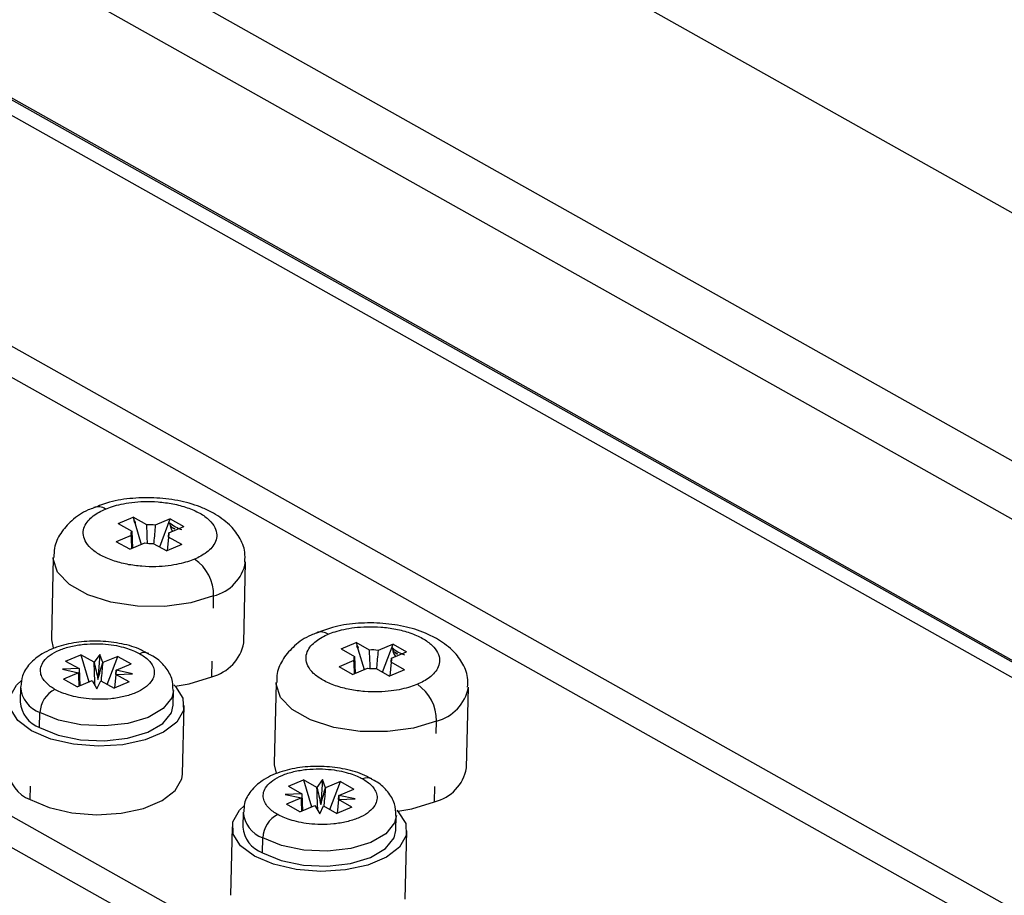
# Model space of a CAD drawing. Header units: millimetres. Extents: x -0.44 to 1.31, y -0.87 to 1.29.
# Tile 82 of 182: x 0.7663 to 0.8164, y -0.6736 to -0.629. Entities that reach past the tile are written whole.
import ezdxf

# ---------------------------------------------------------------- set-up
doc = ezdxf.new("R2010")
doc.units = ezdxf.units.MM

msp = doc.modelspace()

# ---------------------------------------------------------------- linework, layer by layer
at = {"color": 7, "linetype": 'Continuous', "lineweight": 25}
for p, q in [((0.8779627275, -0.673171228), (0.7049994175, -0.5759787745)), ((0.8763526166, -0.6848970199), (0.7092623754, -0.5910047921)), ((0.8732576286, -0.6861355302), (0.7061673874, -0.5922433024)), ((0.7043021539, -0.5983667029), (0.8745991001, -0.6940608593)), ((0.87476257, -0.6950417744), (0.7040652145, -0.5991226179)), ((0.7376222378, -0.6297345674), (0.8401838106, -0.6873665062)), ((0.7200146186, -0.6437761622), (0.8107740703, -0.694776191)), ((0.7192511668, -0.6449388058), (0.8100106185, -0.6959388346)), ((0.7712946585, -0.6546386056), (0.7720614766, -0.6543162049)), ((0.7727450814, -0.6547003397), (0.7720614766, -0.6543162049)), ((0.7720614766, -0.6543162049), (0.7721132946, -0.6544916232)), ((0.7712946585, -0.6546386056), (0.7719782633, -0.6550227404)), ((0.7721607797, -0.6545429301), (0.7721584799, -0.654644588)), ((0.7721584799, -0.654644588), (0.772468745, -0.6556949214)), ((0.7739451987, -0.6543989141), (0.7731825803, -0.6547195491)), ((0.7734037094, -0.6558237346), (0.7739451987, -0.6543989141)), ((0.7738699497, -0.6551057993), (0.774632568, -0.6547851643)), ((0.7739451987, -0.6543989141), (0.774632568, -0.6547851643)), ((0.7719543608, -0.6552359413), (0.7711917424, -0.6555565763)), ((0.7719782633, -0.6550227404), (0.7720127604, -0.6558866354)), ((0.7738460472, -0.6553190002), (0.7737826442, -0.6560247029)), ((0.774529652, -0.655703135), (0.7738460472, -0.6553190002)), ((0.7738514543, -0.655308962), (0.7738699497, -0.6551057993)), ((0.7718791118, -0.6559428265), (0.7711917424, -0.6555565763)), ((0.7718791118, -0.6559428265), (0.7726417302, -0.6556221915)), ((0.7730792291, -0.6556414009), (0.7737628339, -0.6560255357)), ((0.774529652, -0.655703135), (0.7737628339, -0.6560255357)), ((0.7679837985, -0.6563689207), (0.7678907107, -0.6604837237)), ((0.7776882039, -0.660705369), (0.7777812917, -0.6565905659)), ((0.7761384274, -0.6589417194), (0.7761525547, -0.6583172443)), ((0.78263959, -0.6610136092), (0.783406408, -0.6606912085)), ((0.7840900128, -0.6610753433), (0.783406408, -0.6606912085)), ((0.783406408, -0.6606912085), (0.783458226, -0.6608666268)), ((0.7852901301, -0.6607739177), (0.7845275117, -0.6610945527)), ((0.7847486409, -0.6621987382), (0.7852901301, -0.6607739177)), ((0.7852901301, -0.6607739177), (0.7859774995, -0.6611601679)), ((0.7686146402, -0.661636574), (0.7693814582, -0.6613141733)), ((0.770065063, -0.6616983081), (0.7693814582, -0.6613141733)), ((0.7693814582, -0.6613141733), (0.7697887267, -0.6626928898)), ((0.7703495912, -0.6612986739), (0.770065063, -0.6616983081)), ((0.7703495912, -0.6612986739), (0.770262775, -0.6625702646)), ((0.7705025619, -0.6617175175), (0.7703495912, -0.6612986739)), ((0.78263959, -0.6610136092), (0.7833231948, -0.661397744)), ((0.7835057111, -0.6609179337), (0.7835034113, -0.6610195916)), ((0.7835034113, -0.6610195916), (0.7838136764, -0.662069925)), ((0.7852148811, -0.6614808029), (0.7859774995, -0.6611601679)), ((0.7686146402, -0.661636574), (0.769298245, -0.6620207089)), ((0.7712651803, -0.6613968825), (0.7705025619, -0.6617175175)), ((0.7707236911, -0.6628217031), (0.7712651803, -0.6613968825)), ((0.7711899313, -0.6621037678), (0.7719525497, -0.6617831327)), ((0.7712651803, -0.6613968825), (0.7719525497, -0.6617831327)), ((0.776059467, -0.6624320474), (0.7760772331, -0.6616467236)), ((0.7832992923, -0.6616109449), (0.7825366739, -0.6619315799)), ((0.7833231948, -0.661397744), (0.7833576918, -0.662261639)), ((0.7851909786, -0.6616940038), (0.7851275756, -0.6623997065)), ((0.7858745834, -0.6620781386), (0.7851909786, -0.6616940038)), ((0.7851963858, -0.6616839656), (0.7852148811, -0.6614808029)), ((0.769298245, -0.6620207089), (0.7684501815, -0.6620544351)), ((0.7684501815, -0.6620544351), (0.7692743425, -0.6622339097)), ((0.7692743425, -0.6622339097), (0.7685117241, -0.6625545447)), ((0.769298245, -0.6620207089), (0.769332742, -0.6628846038)), ((0.7711660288, -0.6623169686), (0.7711026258, -0.6630226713)), ((0.7711660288, -0.6623169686), (0.7720140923, -0.6622832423)), ((0.7718496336, -0.6627011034), (0.7711660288, -0.6623169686)), ((0.7711705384, -0.6623167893), (0.7711899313, -0.6621037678)), ((0.7711899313, -0.6621037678), (0.7711759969, -0.6623165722)), ((0.7720140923, -0.6622832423), (0.7711899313, -0.6621037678)), ((0.7832240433, -0.6623178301), (0.7825366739, -0.6619315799)), ((0.7832240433, -0.6623178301), (0.7839866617, -0.6619971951)), ((0.7844241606, -0.6620164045), (0.7851077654, -0.6624005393)), ((0.7858745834, -0.6620781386), (0.7851077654, -0.6624005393)), ((0.7691990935, -0.6629407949), (0.7685117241, -0.6625545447)), ((0.7691990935, -0.6629407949), (0.7699617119, -0.6626201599)), ((0.7699617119, -0.6626201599), (0.7702084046, -0.6630424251)), ((0.7702084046, -0.6630424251), (0.7703992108, -0.6626393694)), ((0.7703992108, -0.6626393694), (0.7710828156, -0.6630235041)), ((0.7718496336, -0.6627011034), (0.7710828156, -0.6630235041)), ((0.7793287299, -0.6627439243), (0.7792356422, -0.6668587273)), ((0.7663133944, -0.6629532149), (0.7662962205, -0.6637123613)), ((0.7740942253, -0.6638887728), (0.7741113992, -0.6631296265)), ((0.7890331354, -0.6670803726), (0.7891262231, -0.6629655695)), ((0.767291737, -0.6650213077), (0.7673089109, -0.6642621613)), ((0.7745651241, -0.66739154), (0.7746440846, -0.6639012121)), ((0.7874833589, -0.665316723), (0.7874974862, -0.6646922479)), ((0.7799595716, -0.6680115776), (0.7807263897, -0.6676891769)), ((0.7814099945, -0.6680733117), (0.7807263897, -0.6676891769)), ((0.7807263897, -0.6676891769), (0.7811336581, -0.6690678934)), ((0.7816945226, -0.6676736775), (0.7814099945, -0.6680733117)), ((0.7816945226, -0.6676736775), (0.7816077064, -0.6689452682)), ((0.7818474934, -0.6680925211), (0.7816945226, -0.6676736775)), ((0.7826101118, -0.6677718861), (0.7818474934, -0.6680925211)), ((0.7820686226, -0.6691967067), (0.7826101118, -0.6677718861)), ((0.7826101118, -0.6677718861), (0.7832974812, -0.6681581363)), ((0.7668033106, -0.6686837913), (0.7668185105, -0.6680119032)), ((0.7806431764, -0.6683957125), (0.7797951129, -0.6684294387)), ((0.7799595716, -0.6680115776), (0.7806431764, -0.6683957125)), ((0.7806431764, -0.6683957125), (0.7806776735, -0.6692596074)), ((0.7825348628, -0.6684787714), (0.7832974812, -0.6681581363)), ((0.7874043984, -0.668807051), (0.7874221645, -0.6680217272)), ((0.7797951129, -0.6684294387), (0.7806192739, -0.6686089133)), ((0.7806192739, -0.6686089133), (0.7798566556, -0.6689295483)), ((0.7825109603, -0.6686919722), (0.7824475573, -0.6693976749)), ((0.7825109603, -0.6686919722), (0.7833590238, -0.6686582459)), ((0.7831945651, -0.669076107), (0.7825109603, -0.6686919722)), ((0.7825154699, -0.6686917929), (0.7825348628, -0.6684787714)), ((0.7825348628, -0.6684787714), (0.7825209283, -0.6686915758)), ((0.7833590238, -0.6686582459), (0.7825348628, -0.6684787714)), ((0.7776583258, -0.6693282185), (0.7776411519, -0.6700873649)), ((0.7805440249, -0.6693157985), (0.7798566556, -0.6689295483)), ((0.7805440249, -0.6693157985), (0.7813066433, -0.6689951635)), ((0.7813066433, -0.6689951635), (0.7815533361, -0.6694174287)), ((0.7815533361, -0.6694174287), (0.7817441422, -0.669014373)), ((0.7817441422, -0.669014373), (0.782427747, -0.6693985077)), ((0.7831945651, -0.669076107), (0.782427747, -0.6693985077)), ((0.7854391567, -0.6702637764), (0.7854563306, -0.6695046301)), ((0.7770912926, -0.6700749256), (0.7770123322, -0.6735652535)), ((0.7859100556, -0.6737665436), (0.7859890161, -0.6702762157)), ((0.7786366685, -0.6713963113), (0.7786538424, -0.6706371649))]:
    msp.add_line(p, q, dxfattribs=at)
at = {"color": 250, "linetype": 'Continuous', "lineweight": 25}
for p, q in [((0.7044469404, -0.5985412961), (0.8749227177, -0.6943359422)), ((0.8163956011, -0.6755909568), (0.7400611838, -0.6326967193))]:
    msp.add_line(p, q, dxfattribs=at)
at = {"color": 250, "linetype": 'Continuous', "lineweight": 25, "flags": 128}
for points in [[(0.7761525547, -0.6583172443), (0.7749923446, -0.6586749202), (0.7736612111, -0.658854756), (0.7722669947, -0.6588421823), (0.7709226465, -0.6586382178), (0.7697370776, -0.6582593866), (0.7688063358, -0.6577363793), (0.7682058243, -0.6571115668), (0.7679841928, -0.6564355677), (0.7679839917, -0.6563614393)], [(0.7874974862, -0.6646922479), (0.7863372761, -0.6650499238), (0.7850061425, -0.6652297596), (0.7836119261, -0.6652171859), (0.7822675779, -0.6650132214), (0.7810820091, -0.6646343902), (0.7801512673, -0.6641113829), (0.7795507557, -0.6634865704), (0.7793291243, -0.6628105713), (0.7793289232, -0.6627364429)], [(0.7741114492, -0.6631272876), (0.7740246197, -0.6635070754), (0.7735849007, -0.664055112), (0.7728150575, -0.6645039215), (0.7717904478, -0.6648095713), (0.7706113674, -0.6649421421), (0.769393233, -0.664888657), (0.768255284, -0.6646543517), (0.7673089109, -0.6642621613)], [(0.7854563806, -0.6695022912), (0.7853695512, -0.669882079), (0.7849298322, -0.6704301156), (0.784159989, -0.6708789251), (0.7831353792, -0.6711845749), (0.7819562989, -0.6713171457), (0.7807381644, -0.6712636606), (0.7796002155, -0.6710293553), (0.7786538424, -0.6706371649)]]:
    msp.add_lwpolyline(points, dxfattribs=at)
at = {"color": 7, "linetype": 'Continuous', "lineweight": 25, "flags": 128}
for points in [[(0.7678907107, -0.6604837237), (0.7678911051, -0.6605503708), (0.7679803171, -0.660967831)], [(0.7741297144, -0.6628541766), (0.7742106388, -0.6629342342), (0.7745877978, -0.6635309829), (0.7746090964, -0.6641495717), (0.7742728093, -0.6647398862), (0.7736061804, -0.6652541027), (0.772663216, -0.6656505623), (0.7715203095, -0.6658971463), (0.7702700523, -0.665973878), (0.7690137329, -0.6658745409), (0.7678531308, -0.6656071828), (0.7668822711, -0.6651934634), (0.766179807, -0.6646668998), (0.765802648, -0.6640701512), (0.7657813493, -0.6634515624), (0.7661176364, -0.6628612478), (0.7663823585, -0.6626153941)], [(0.7741880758, -0.6629110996), (0.7748992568, -0.6627897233), (0.776059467, -0.6624320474)], [(0.767291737, -0.6650213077), (0.7682381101, -0.665413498), (0.7693760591, -0.6656478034), (0.7705941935, -0.6657012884), (0.7717732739, -0.6655687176), (0.7727978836, -0.6652630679), (0.7735677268, -0.6648142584), (0.7740074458, -0.6642662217), (0.7740942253, -0.6638887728)], [(0.7792356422, -0.6668587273), (0.7792360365, -0.6669253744), (0.779329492, -0.6673534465)], [(0.7668033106, -0.6686837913), (0.7677741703, -0.6690975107), (0.7689347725, -0.6693648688), (0.7701910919, -0.6694642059), (0.771441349, -0.6693874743), (0.7725842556, -0.6691408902), (0.77352722, -0.6687444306), (0.7741938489, -0.6682302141), (0.774530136, -0.6676398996), (0.7745651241, -0.66739154)], [(0.7855330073, -0.6692861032), (0.7862441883, -0.6691647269), (0.7874043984, -0.668807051)], [(0.7854746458, -0.6692291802), (0.7855555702, -0.6693092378), (0.7859327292, -0.6699059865), (0.7859540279, -0.6705245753), (0.7856177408, -0.6711148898), (0.7849511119, -0.6716291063), (0.7840081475, -0.6720255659), (0.782865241, -0.6722721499), (0.7816149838, -0.6723488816), (0.7803586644, -0.6722495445), (0.7791980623, -0.6719821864), (0.7782272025, -0.671568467), (0.7775247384, -0.6710419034), (0.7771475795, -0.6704451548), (0.7771262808, -0.669826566), (0.7774625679, -0.6692362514), (0.7777166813, -0.6689988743)], [(0.7786366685, -0.6713963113), (0.7795830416, -0.6717885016), (0.7807209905, -0.672022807), (0.781939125, -0.672076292), (0.7831182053, -0.6719437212), (0.7841428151, -0.6716380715), (0.7849126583, -0.671189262), (0.7853523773, -0.6706412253), (0.7854391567, -0.6702637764)]]:
    msp.add_lwpolyline(points, dxfattribs=at)
at = {"color": 7, "linetype": 'Continuous', "lineweight": 25}
for centre, radius, start, end in [((0.7702640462, -0.6544626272), 0.0006818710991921, 56.2201388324, 108.9066302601), ((0.7728781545, -0.6566612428), 0.0019654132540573, 81.0894978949, 93.8823225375), ((0.7733866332, -0.6561842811), 0.0014984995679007, 58.2228265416, 63.1117087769), ((0.7745026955, -0.654198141), 0.0007837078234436, 235.9895627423, 245.3449725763), ((0.7721847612, -0.6551538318), 0.0002445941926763, 147.5913412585, 199.6149280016), ((0.7736395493, -0.6551879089), 0.0002445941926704, 327.5913412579, 19.6149280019), ((0.7729461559, -0.6536804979), 0.0019654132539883, 261.0894978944, 273.8823225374), ((0.7739287, -0.6582838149), 0.0022241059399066, 359.1387822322, 55.7280650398), ((0.7816089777, -0.6608376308), 0.0006818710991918, 56.2201388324, 108.9066302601), ((0.7755204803, -0.6602921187), 0.0022067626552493, 284.1371103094, 349.2067610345), ((0.784223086, -0.6630362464), 0.0019654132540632, 81.0894978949, 93.8823225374), ((0.7847315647, -0.6625592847), 0.0014984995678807, 58.2228265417, 63.111708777), ((0.785847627, -0.6605731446), 0.0007837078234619, 235.9895627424, 245.3449725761), ((0.7835296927, -0.6615288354), 0.0002445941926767, 147.5913412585, 199.6149280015), ((0.7849844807, -0.6615629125), 0.0002445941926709, 327.591341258, 19.6149280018), ((0.7842910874, -0.6600555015), 0.0019654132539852, 261.0894978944, 273.8823225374), ((0.7852736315, -0.6646588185), 0.0022241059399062, 359.1387822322, 55.7280650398), ((0.7686983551, -0.6643186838), 0.0013905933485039, 116.7184716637, 177.6704996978), ((0.7678135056, -0.6635914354), 0.0015220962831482, 184.556774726, 249.9526857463), ((0.7674378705, -0.6670224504), 0.0017784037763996, 185.4141399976, 249.0953204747), ((0.7868654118, -0.6666671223), 0.0022067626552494, 284.1371103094, 349.2067610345), ((0.7800432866, -0.6706936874), 0.0013905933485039, 116.7184716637, 177.6704996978), ((0.779158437, -0.669966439), 0.0015220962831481, 184.556774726, 249.9526857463)]:
    msp.add_arc(centre, radius, start, end, dxfattribs=at)
at = {"color": 250, "linetype": 'Continuous', "lineweight": 25}
for centre, radius, start, end in [((0.7756135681, -0.6561773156), 0.0022067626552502, 284.1371103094, 349.2067610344), ((0.7726260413, -0.6617324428), 0.0005266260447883, 64.7841536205, 116.4906025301), ((0.7678275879, -0.6628357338), 0.0015178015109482, 184.0889370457, 250.0177421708), ((0.7869584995, -0.6625523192), 0.0022067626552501, 284.1371103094, 349.2067610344), ((0.7839709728, -0.6681074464), 0.0005266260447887, 64.7841536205, 116.4906025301), ((0.7791749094, -0.6692080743), 0.0015211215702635, 184.4510813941, 249.967418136)]:
    msp.add_arc(centre, radius, start, end, dxfattribs=at)
at = {"color": 7, "linetype": 'Continuous', "lineweight": 25}
for centre, major_axis, ratio, start_param, end_param in [((0.7724139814, -0.6534565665), (-0.0005061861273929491, 0.001825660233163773), 0.3615500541, 2.082002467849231, 2.1751723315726), ((0.7747827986, -0.6532923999), (0.0006354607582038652, 0.00177791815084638), 0.341976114, 2.506054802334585, 3.001052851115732), ((0.7837589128, -0.6598315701), (-0.0005061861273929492, 0.001825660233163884), 0.3615500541, 2.082002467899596, 2.175172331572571), ((0.7861277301, -0.6596674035), (0.0006354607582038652, 0.00177791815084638), 0.341976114, 2.506054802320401, 3.00105285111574)]:
    msp.add_ellipse(centre, major_axis=major_axis, ratio=ratio, start_param=start_param, end_param=end_param, dxfattribs=at)
for points, knots in [([(0.7761486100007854, -0.6541078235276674), (0.7759683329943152, -0.6540154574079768), (0.7754605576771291, -0.653755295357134), (0.774495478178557, -0.6534703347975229), (0.7732708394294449, -0.6533025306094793), (0.7720280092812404, -0.6533246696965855), (0.7709178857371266, -0.653489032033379), (0.770313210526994, -0.6537337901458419), (0.7700516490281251, -0.6538396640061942)], [0, 0, 0, 0, 0.1047330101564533, 0.2949951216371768, 0.4823687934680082, 0.6684117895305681, 0.8565664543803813, 1, 1, 1, 1]), ([(0.7700516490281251, -0.6538396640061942), (0.7699550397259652, -0.653872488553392), (0.7695197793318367, -0.6540203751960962), (0.7689324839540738, -0.6544401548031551), (0.7683432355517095, -0.6550955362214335), (0.7680204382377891, -0.6557649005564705), (0.768019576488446, -0.6561975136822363), (0.7680192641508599, -0.6563543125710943)], [0, 0, 0, 0, 0.0824662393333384, 0.3715407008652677, 0.6258765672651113, 0.8644004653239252, 1, 1, 1, 1]), ([(0.7706431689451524, -0.6538958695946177), (0.7708541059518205, -0.6538071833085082), (0.7711157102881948, -0.6537197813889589), (0.771769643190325, -0.6535779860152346), (0.7721641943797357, -0.6535238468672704), (0.7728414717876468, -0.6535065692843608), (0.7730808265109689, -0.6535116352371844), (0.7735738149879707, -0.6535497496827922), (0.773827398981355, -0.6535828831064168), (0.7743282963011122, -0.6536807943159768), (0.7745754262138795, -0.653745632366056), (0.7750385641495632, -0.6539054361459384), (0.7752543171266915, -0.6540003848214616), (0.7756324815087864, -0.6542128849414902), (0.7757947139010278, -0.6543303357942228), (0.7760533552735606, -0.6545761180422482), (0.7761497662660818, -0.6547043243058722), (0.7762769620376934, -0.6549593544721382), (0.7763078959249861, -0.6550860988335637), (0.7763144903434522, -0.6553287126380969), (0.7762903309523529, -0.6554445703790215), (0.7761576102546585, -0.6557678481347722), (0.7759905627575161, -0.6559498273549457), (0.7756076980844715, -0.6562439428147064), (0.7753920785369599, -0.6563571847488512), (0.7751811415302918, -0.6564458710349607)], [0, 0, 0, 0, 0.1250000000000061, 0.1250000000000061, 0.2500000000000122, 0.2500000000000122, 0.3125000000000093, 0.3125000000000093, 0.3750000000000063, 0.3750000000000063, 0.4375000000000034, 0.4375000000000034, 0.5000000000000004, 0.5000000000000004, 0.5624999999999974, 0.5624999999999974, 0.6249999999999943, 0.6249999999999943, 0.6874999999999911, 0.6874999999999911, 0.749999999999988, 0.749999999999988, 0.874999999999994, 0.874999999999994, 1, 1, 1, 1]), ([(0.7751811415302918, -0.6564458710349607), (0.7749702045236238, -0.6565345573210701), (0.7747086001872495, -0.6566219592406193), (0.7740546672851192, -0.6567637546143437), (0.7736601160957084, -0.6568178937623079), (0.7729828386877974, -0.6568351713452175), (0.7727434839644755, -0.656830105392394), (0.7722504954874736, -0.6567919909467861), (0.7719969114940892, -0.6567588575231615), (0.7714960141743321, -0.6566609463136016), (0.7712488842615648, -0.6565961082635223), (0.7707857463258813, -0.65643630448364), (0.7705699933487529, -0.6563413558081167), (0.7701918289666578, -0.6561288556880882), (0.7700295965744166, -0.6560114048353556), (0.7697709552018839, -0.6557656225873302), (0.7696745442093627, -0.6556374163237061), (0.7695473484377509, -0.65538238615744), (0.7695164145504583, -0.6552556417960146), (0.7695098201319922, -0.6550130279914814), (0.7695339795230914, -0.6548971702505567), (0.7696667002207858, -0.654573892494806), (0.7698337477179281, -0.6543919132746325), (0.7702166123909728, -0.6540977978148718), (0.7704322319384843, -0.6539845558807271), (0.7706431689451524, -0.6538958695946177)], [0, 0, 0, 0, 0.125000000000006, 0.125000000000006, 0.250000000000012, 0.250000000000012, 0.3125000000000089, 0.3125000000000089, 0.3750000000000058, 0.3750000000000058, 0.4375000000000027, 0.4375000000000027, 0.4999999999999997, 0.4999999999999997, 0.5624999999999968, 0.5624999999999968, 0.6249999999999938, 0.6249999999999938, 0.6874999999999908, 0.6874999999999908, 0.7499999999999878, 0.7499999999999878, 0.8749999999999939, 0.8749999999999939, 1, 1, 1, 1]), ([(0.7777376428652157, -0.6565963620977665), (0.7777482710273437, -0.6564268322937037), (0.7777762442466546, -0.6559806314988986), (0.7774751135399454, -0.6553092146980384), (0.7769481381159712, -0.6546243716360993), (0.7764322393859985, -0.6542910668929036), (0.7761486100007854, -0.6541078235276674)], [0, 0, 0, 0, 0.1607882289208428, 0.4231930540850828, 0.6828846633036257, 1, 1, 1, 1]), ([(0.7721606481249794, -0.6545428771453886), (0.7721482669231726, -0.6545377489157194), (0.77212297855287, -0.6545272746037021), (0.7720984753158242, -0.6545154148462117), (0.7720859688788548, -0.6545093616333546)], [0, 0, 0, 0, 0.4896006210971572, 1, 1, 1, 1]), ([(0.7727824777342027, -0.6556302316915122), (0.772779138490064, -0.6555505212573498), (0.7727661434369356, -0.6552403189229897), (0.7727540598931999, -0.6549305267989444), (0.7727450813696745, -0.654700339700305)], [0, 0, 0, 0, 0.2569627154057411, 1, 1, 1, 1]), ([(0.7731825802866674, -0.654719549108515), (0.7731562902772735, -0.6550108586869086), (0.7731283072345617, -0.6553209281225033), (0.7730992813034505, -0.6556313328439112), (0.7730975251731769, -0.6556501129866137)], [0, 0, 0, 0, 0.9394978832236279, 1, 1, 1, 1]), ([(0.7740643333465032, -0.6548477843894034), (0.7740506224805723, -0.6548363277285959), (0.7740227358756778, -0.6548130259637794), (0.7739873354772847, -0.6547715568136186), (0.7739566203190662, -0.6547248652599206), (0.773934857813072, -0.6546787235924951), (0.7739195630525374, -0.6546347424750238), (0.7739135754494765, -0.6546079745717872), (0.7739104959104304, -0.6545942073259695)], [0, 0, 0, 0, 0.1731391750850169, 0.3521487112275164, 0.5374313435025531, 0.7293502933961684, 0.8607996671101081, 1, 1, 1, 1]), ([(0.7719874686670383, -0.6558972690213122), (0.7719872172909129, -0.6558924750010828), (0.771975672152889, -0.6556722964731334), (0.7719648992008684, -0.6554517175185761), (0.7719543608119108, -0.6552359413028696)], [0, 0, 0, 0, 0.0217733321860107, 1, 1, 1, 1]), ([(0.787493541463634, -0.6604828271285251), (0.7873132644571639, -0.6603904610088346), (0.7868054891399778, -0.6601302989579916), (0.785840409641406, -0.6598453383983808), (0.7846157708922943, -0.6596775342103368), (0.7833729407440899, -0.6596996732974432), (0.782262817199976, -0.6598640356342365), (0.781658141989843, -0.6601087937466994), (0.7813965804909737, -0.6602146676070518)], [0, 0, 0, 0, 0.104733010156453, 0.2949951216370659, 0.4823687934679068, 0.6684117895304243, 0.8565664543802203, 0.9999999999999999, 0.9999999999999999, 0.9999999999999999, 0.9999999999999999]), ([(0.7819881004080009, -0.6602708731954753), (0.7821990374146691, -0.6601821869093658), (0.7824606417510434, -0.6600947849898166), (0.7831145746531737, -0.6599529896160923), (0.7835091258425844, -0.659898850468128), (0.7841864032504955, -0.6598815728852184), (0.7844257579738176, -0.6598866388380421), (0.7849187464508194, -0.65992475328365), (0.7851723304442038, -0.6599578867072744), (0.7856732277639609, -0.6600557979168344), (0.7859203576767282, -0.6601206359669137), (0.7863834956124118, -0.6602804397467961), (0.7865992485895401, -0.6603753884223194), (0.786977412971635, -0.660587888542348), (0.7871396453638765, -0.6607053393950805), (0.7873982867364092, -0.6609511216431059), (0.7874946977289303, -0.66107932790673), (0.7876218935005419, -0.6613343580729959), (0.7876528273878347, -0.6614611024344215), (0.7876594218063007, -0.6617037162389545), (0.7876352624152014, -0.6618195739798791), (0.7875025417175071, -0.6621428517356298), (0.7873354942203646, -0.6623248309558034), (0.7869526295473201, -0.6626189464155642), (0.7867370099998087, -0.6627321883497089), (0.7865260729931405, -0.6628208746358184)], [0, 0, 0, 0, 0.125000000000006, 0.125000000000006, 0.250000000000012, 0.250000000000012, 0.3125000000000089, 0.3125000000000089, 0.3750000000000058, 0.3750000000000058, 0.4375000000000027, 0.4375000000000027, 0.4999999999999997, 0.4999999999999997, 0.5624999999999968, 0.5624999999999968, 0.6249999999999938, 0.6249999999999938, 0.6874999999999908, 0.6874999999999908, 0.7499999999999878, 0.7499999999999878, 0.8749999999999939, 0.8749999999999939, 1, 1, 1, 1]), ([(0.7813965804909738, -0.6602146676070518), (0.7812999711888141, -0.6602474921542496), (0.7808647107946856, -0.6603953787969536), (0.7802774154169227, -0.6608151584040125), (0.7796881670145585, -0.6614705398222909), (0.7793653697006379, -0.6621399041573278), (0.7793645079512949, -0.6625725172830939), (0.7793641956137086, -0.6627293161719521)], [0, 0, 0, 0, 0.0824662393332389, 0.3715407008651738, 0.6258765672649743, 0.8644004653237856, 1, 1, 1, 1]), ([(0.7865260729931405, -0.6628208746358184), (0.7863151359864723, -0.6629095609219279), (0.7860535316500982, -0.662996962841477), (0.7853995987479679, -0.6631387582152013), (0.7850050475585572, -0.6631928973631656), (0.7843277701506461, -0.6632101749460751), (0.784088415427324, -0.6632051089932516), (0.7835954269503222, -0.6631669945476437), (0.7833418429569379, -0.6631338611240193), (0.7828409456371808, -0.6630359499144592), (0.7825938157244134, -0.66297111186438), (0.78213067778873, -0.6628113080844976), (0.7819149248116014, -0.6627163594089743), (0.7815367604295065, -0.6625038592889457), (0.7813745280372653, -0.6623864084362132), (0.7811158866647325, -0.6621406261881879), (0.7810194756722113, -0.6620124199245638), (0.7808922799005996, -0.6617573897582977), (0.7808613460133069, -0.6616306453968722), (0.7808547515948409, -0.661388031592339), (0.7808789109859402, -0.6612721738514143), (0.7810116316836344, -0.6609488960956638), (0.7811786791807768, -0.6607669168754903), (0.7815615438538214, -0.6604728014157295), (0.7817771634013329, -0.6603595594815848), (0.7819881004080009, -0.6602708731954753)], [0, 0, 0, 0, 0.1250000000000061, 0.1250000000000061, 0.2500000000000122, 0.2500000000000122, 0.3125000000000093, 0.3125000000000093, 0.3750000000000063, 0.3750000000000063, 0.4375000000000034, 0.4375000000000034, 0.5000000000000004, 0.5000000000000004, 0.5624999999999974, 0.5624999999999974, 0.6249999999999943, 0.6249999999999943, 0.6874999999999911, 0.6874999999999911, 0.749999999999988, 0.749999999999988, 0.874999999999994, 0.874999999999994, 1, 1, 1, 1]), ([(0.7680731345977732, -0.6630765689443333), (0.7679118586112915, -0.6629859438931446), (0.7677513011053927, -0.6628742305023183), (0.7674839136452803, -0.6625972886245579), (0.7673774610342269, -0.6624311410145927), (0.7673100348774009, -0.6620539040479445), (0.7673525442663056, -0.6618423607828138), (0.7675864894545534, -0.6615334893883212), (0.7676923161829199, -0.6614323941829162), (0.7679575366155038, -0.6612440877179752), (0.7681169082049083, -0.6611569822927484), (0.7684767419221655, -0.6610056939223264), (0.7686770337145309, -0.6609415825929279), (0.7690986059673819, -0.6608411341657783), (0.7693196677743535, -0.6608047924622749), (0.7699821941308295, -0.6607367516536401), (0.770418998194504, -0.6607467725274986), (0.7711773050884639, -0.6608335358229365), (0.7715002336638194, -0.6609086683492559), (0.7720255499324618, -0.6610771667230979), (0.772229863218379, -0.6611704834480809), (0.7723911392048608, -0.6612611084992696)], [0, 0, 0, 0, 0.1250000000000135, 0.1250000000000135, 0.250000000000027, 0.250000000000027, 0.3750000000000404, 0.3750000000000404, 0.4375000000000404, 0.4375000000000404, 0.5000000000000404, 0.5000000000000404, 0.5625000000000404, 0.5625000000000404, 0.6250000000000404, 0.6250000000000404, 0.7500000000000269, 0.7500000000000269, 0.8750000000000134, 0.8750000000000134, 1, 1, 1, 1]), ([(0.7728398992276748, -0.661278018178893), (0.7726794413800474, -0.6611863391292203), (0.7722442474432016, -0.6609376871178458), (0.7713510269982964, -0.6607118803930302), (0.7702510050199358, -0.6605955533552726), (0.7691423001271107, -0.6606643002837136), (0.7683628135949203, -0.6608442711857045), (0.7679739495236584, -0.6609985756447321), (0.7678895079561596, -0.6610320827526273)], [0, 0, 0, 0, 0.1206632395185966, 0.32726296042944, 0.5317400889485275, 0.7356091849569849, 0.942587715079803, 1, 1, 1, 1]), ([(0.7835055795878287, -0.6609178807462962), (0.783493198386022, -0.660912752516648), (0.7834679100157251, -0.660902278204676), (0.7834434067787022, -0.6608904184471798), (0.7834309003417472, -0.660884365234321)], [0, 0, 0, 0, 0.4896006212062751, 1, 1, 1, 1]), ([(0.7890825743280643, -0.6629713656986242), (0.7890932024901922, -0.6628018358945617), (0.7891211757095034, -0.6623556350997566), (0.7888200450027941, -0.6616842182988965), (0.78829306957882, -0.6609993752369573), (0.7877771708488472, -0.6606660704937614), (0.787493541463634, -0.6604828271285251)], [0, 0, 0, 0, 0.1607882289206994, 0.4231930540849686, 0.68288466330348, 1, 1, 1, 1]), ([(0.7678895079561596, -0.6610320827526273), (0.7677299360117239, -0.6611065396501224), (0.7673073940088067, -0.6613036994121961), (0.7667854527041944, -0.6617347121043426), (0.7663865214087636, -0.6623243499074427), (0.7663521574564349, -0.6627515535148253), (0.7663372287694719, -0.6629371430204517)], [0, 0, 0, 0, 0.1914039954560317, 0.5068323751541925, 0.7857538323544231, 1, 1, 1, 1]), ([(0.7723911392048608, -0.6612611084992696), (0.7725524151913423, -0.6613517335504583), (0.7727129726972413, -0.6614634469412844), (0.7729803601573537, -0.661740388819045), (0.773086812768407, -0.6619065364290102), (0.773154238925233, -0.6622837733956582), (0.7731117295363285, -0.662495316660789), (0.7728777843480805, -0.6628041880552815), (0.7727719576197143, -0.6629052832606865), (0.7725067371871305, -0.6630935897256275), (0.7723473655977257, -0.6631806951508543), (0.7719875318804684, -0.6633319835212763), (0.7717872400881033, -0.6633960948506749), (0.7713656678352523, -0.6634965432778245), (0.7711446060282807, -0.6635328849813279), (0.7704820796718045, -0.6636009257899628), (0.77004527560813, -0.6635909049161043), (0.7692869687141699, -0.6635041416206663), (0.7689640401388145, -0.6634290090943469), (0.7684387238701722, -0.6632605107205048), (0.7682344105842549, -0.6631671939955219), (0.7680731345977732, -0.6630765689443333)], [0, 0, 0, 0, 0.1249999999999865, 0.1249999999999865, 0.249999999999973, 0.249999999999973, 0.3749999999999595, 0.3749999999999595, 0.4374999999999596, 0.4374999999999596, 0.4999999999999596, 0.4999999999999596, 0.5624999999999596, 0.5624999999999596, 0.6249999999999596, 0.6249999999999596, 0.749999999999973, 0.749999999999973, 0.8749999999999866, 0.8749999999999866, 1, 1, 1, 1]), ([(0.7740859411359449, -0.6631280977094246), (0.774078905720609, -0.6629223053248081), (0.774063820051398, -0.6624810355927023), (0.7736866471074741, -0.6618986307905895), (0.7732783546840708, -0.6614909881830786), (0.7729402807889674, -0.661326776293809), (0.7728398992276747, -0.6612780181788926)], [0, 0, 0, 0, 0.2596341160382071, 0.5567197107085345, 0.8683803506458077, 1, 1, 1, 1]), ([(0.7841274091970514, -0.6620052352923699), (0.7841240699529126, -0.6619255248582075), (0.7841110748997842, -0.6616153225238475), (0.7840989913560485, -0.661305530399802), (0.7840900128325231, -0.6610753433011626)], [0, 0, 0, 0, 0.2569627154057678, 1, 1, 1, 1]), ([(0.7845275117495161, -0.6610945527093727), (0.7845012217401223, -0.6613858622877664), (0.7844732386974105, -0.6616959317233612), (0.784444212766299, -0.6620063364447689), (0.7844424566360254, -0.6620251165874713)], [0, 0, 0, 0, 0.9394978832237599, 1, 1, 1, 1]), ([(0.7854092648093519, -0.6612227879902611), (0.7853955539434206, -0.6612113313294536), (0.7853676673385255, -0.6611880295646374), (0.7853322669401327, -0.6611465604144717), (0.7853015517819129, -0.6610998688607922), (0.78527978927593, -0.6610537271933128), (0.7852644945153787, -0.6610097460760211), (0.785258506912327, -0.6609829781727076), (0.7852554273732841, -0.6609692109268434)], [0, 0, 0, 0, 0.1731391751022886, 0.3521487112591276, 0.537431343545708, 0.729350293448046, 0.8607996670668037, 1, 1, 1, 1]), ([(0.7701129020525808, -0.6628789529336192), (0.770106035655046, -0.6627156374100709), (0.7700894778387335, -0.662321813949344), (0.770074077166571, -0.6619285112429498), (0.7700650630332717, -0.6616983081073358)], [0, 0, 0, 0, 0.4146922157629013, 1, 1, 1, 1]), ([(0.7705025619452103, -0.6617175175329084), (0.7704762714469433, -0.6620088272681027), (0.7704482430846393, -0.6623193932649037), (0.7704191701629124, -0.6626302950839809), (0.7704173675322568, -0.6626495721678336)], [0, 0, 0, 0, 0.9379962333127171, 1, 1, 1, 1]), ([(0.7833324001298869, -0.6622722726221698), (0.7833321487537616, -0.6622674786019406), (0.7833206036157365, -0.6620473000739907), (0.7833098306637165, -0.6618267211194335), (0.7832992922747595, -0.6616109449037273)], [0, 0, 0, 0, 0.0217733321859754, 1, 1, 1, 1]), ([(0.7693074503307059, -0.6628952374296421), (0.7693071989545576, -0.6628904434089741), (0.7692956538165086, -0.6626702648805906), (0.7692848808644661, -0.6624496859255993), (0.7692743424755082, -0.6622339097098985)], [0, 0, 0, 0, 0.0217733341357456, 1, 1, 1, 1]), ([(0.769298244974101, -0.6620207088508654), (0.7692969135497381, -0.6621978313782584), (0.7692947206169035, -0.6624895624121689), (0.7693039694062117, -0.6627807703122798), (0.7693076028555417, -0.6628951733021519)], [0, 0, 0, 0, 0.607143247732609, 1, 1, 1, 1]), ([(0.7842062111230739, -0.6676369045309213), (0.7840506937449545, -0.6675578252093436), (0.7836074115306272, -0.6673324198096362), (0.7827429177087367, -0.6670920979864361), (0.7816397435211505, -0.6669725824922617), (0.7805288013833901, -0.6670322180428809), (0.7794887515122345, -0.6672704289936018), (0.7786382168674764, -0.6676712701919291), (0.7780408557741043, -0.6682141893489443), (0.7776994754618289, -0.6687889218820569), (0.7776940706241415, -0.669175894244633), (0.7776920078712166, -0.6693235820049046)], [0, 0, 0, 0, 0.0702830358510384, 0.2003327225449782, 0.3284459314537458, 0.456084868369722, 0.5855806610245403, 0.720240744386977, 0.8341448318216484, 0.9367014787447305, 1, 1, 1, 1]), ([(0.7794180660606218, -0.669451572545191), (0.7792567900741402, -0.6693609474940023), (0.7790962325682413, -0.669249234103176), (0.778828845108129, -0.6689722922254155), (0.7787223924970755, -0.6688061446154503), (0.7786549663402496, -0.6684289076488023), (0.7786974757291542, -0.6682173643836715), (0.7789314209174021, -0.667908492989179), (0.7790372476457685, -0.6678073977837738), (0.7793024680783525, -0.6676190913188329), (0.779461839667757, -0.6675319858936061), (0.7798216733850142, -0.6673806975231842), (0.7800219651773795, -0.6673165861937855), (0.7804435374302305, -0.667216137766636), (0.780664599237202, -0.6671797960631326), (0.781327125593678, -0.6671117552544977), (0.7817639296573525, -0.6671217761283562), (0.7825222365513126, -0.6672085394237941), (0.782845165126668, -0.6672836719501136), (0.7833704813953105, -0.6674521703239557), (0.7835747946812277, -0.6675454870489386), (0.7837360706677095, -0.6676361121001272)], [0, 0, 0, 0, 0.1250000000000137, 0.1250000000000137, 0.2500000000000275, 0.2500000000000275, 0.3750000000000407, 0.3750000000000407, 0.4375000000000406, 0.4375000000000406, 0.5000000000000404, 0.5000000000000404, 0.5625000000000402, 0.5625000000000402, 0.62500000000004, 0.62500000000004, 0.7500000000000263, 0.7500000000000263, 0.8750000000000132, 0.8750000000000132, 1, 1, 1, 1]), ([(0.7837360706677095, -0.6676361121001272), (0.783897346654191, -0.6677267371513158), (0.7840579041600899, -0.6678384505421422), (0.7843252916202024, -0.6681153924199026), (0.7844317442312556, -0.668281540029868), (0.7844991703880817, -0.668658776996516), (0.7844566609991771, -0.6688703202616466), (0.7842227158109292, -0.6691791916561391), (0.7841168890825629, -0.6692802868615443), (0.7838516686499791, -0.6694685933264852), (0.7836922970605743, -0.6695556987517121), (0.7833324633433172, -0.669706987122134), (0.7831321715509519, -0.6697710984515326), (0.7827105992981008, -0.6698715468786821), (0.7824895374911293, -0.6699078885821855), (0.7818270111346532, -0.6699759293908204), (0.7813902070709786, -0.6699659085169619), (0.7806319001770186, -0.669879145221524), (0.7803089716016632, -0.6698040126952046), (0.7797836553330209, -0.6696355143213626), (0.7795793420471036, -0.6695421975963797), (0.7794180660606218, -0.669451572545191)], [0, 0, 0, 0, 0.1249999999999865, 0.1249999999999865, 0.2499999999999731, 0.2499999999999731, 0.3749999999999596, 0.3749999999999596, 0.4374999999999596, 0.4374999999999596, 0.4999999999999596, 0.4999999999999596, 0.5624999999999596, 0.5624999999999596, 0.6249999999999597, 0.6249999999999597, 0.7499999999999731, 0.7499999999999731, 0.8749999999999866, 0.8749999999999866, 1, 1, 1, 1]), ([(0.7854308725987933, -0.6695031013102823), (0.7854238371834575, -0.6692973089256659), (0.7854087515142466, -0.6688560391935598), (0.7850315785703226, -0.6682736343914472), (0.7846232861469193, -0.6678659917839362), (0.7842852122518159, -0.6677017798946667), (0.7841848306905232, -0.6676530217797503)], [0, 0, 0, 0, 0.2596341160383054, 0.5567197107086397, 0.8683803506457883, 1, 1, 1, 1]), ([(0.7806431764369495, -0.6683957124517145), (0.7806418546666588, -0.6685728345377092), (0.7806396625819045, -0.6688665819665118), (0.7806489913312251, -0.6691598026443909), (0.7806526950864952, -0.6692762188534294)], [0, 0, 0, 0, 0.6029740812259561, 1, 1, 1, 1]), ([(0.7814578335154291, -0.6692539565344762), (0.7814509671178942, -0.6690906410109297), (0.7814344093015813, -0.6686968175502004), (0.7814190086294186, -0.6683035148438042), (0.7814099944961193, -0.6680733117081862)], [0, 0, 0, 0, 0.4146922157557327, 1, 1, 1, 1]), ([(0.7818474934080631, -0.6680925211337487), (0.7818212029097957, -0.6683838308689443), (0.7817931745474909, -0.6686943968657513), (0.7817641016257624, -0.6690052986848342), (0.7817622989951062, -0.6690245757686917)], [0, 0, 0, 0, 0.9379962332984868, 1, 1, 1, 1]), ([(0.7806523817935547, -0.6692702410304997), (0.7806521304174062, -0.6692654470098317), (0.7806405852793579, -0.669045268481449), (0.7806298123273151, -0.6688246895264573), (0.7806192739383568, -0.6686089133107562)], [0, 0, 0, 0, 0.0217733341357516, 1, 1, 1, 1])]:
    msp.add_open_spline(points, degree=3, knots=knots, dxfattribs=at)
for points in [[(0.7720860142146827, -0.6545093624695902), (0.7720951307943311, -0.6545035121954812), (0.7721042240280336, -0.6544975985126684), (0.7721132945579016, -0.6544916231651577)], [(0.7721605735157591, -0.6545427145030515), (0.7721448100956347, -0.6545256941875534), (0.7721290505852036, -0.6545086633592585), (0.7721132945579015, -0.6544916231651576)], [(0.7739104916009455, -0.654594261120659), (0.7741023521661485, -0.6547518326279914), (0.7743097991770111, -0.6548683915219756), (0.7745328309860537, -0.6549439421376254)], [(0.7834309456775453, -0.6608843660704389), (0.7834400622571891, -0.6608785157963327), (0.7834491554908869, -0.660872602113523), (0.7834582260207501, -0.6608666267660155)], [(0.7835055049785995, -0.6609177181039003), (0.7834897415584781, -0.6609006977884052), (0.7834739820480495, -0.6608836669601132), (0.7834582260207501, -0.6608666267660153)], [(0.7852554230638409, -0.660969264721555), (0.7854472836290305, -0.6611268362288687), (0.7856547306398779, -0.6612433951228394), (0.7858777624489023, -0.661318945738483)], [(0.7700650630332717, -0.6616983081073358), (0.7701325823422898, -0.6619796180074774), (0.7701994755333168, -0.6622746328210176), (0.7702627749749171, -0.6625702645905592)], [(0.7702627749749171, -0.6625702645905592), (0.7703410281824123, -0.6622825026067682), (0.770422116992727, -0.6619941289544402), (0.7705025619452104, -0.6617175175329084)], [(0.7814099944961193, -0.6680733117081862), (0.7814775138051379, -0.6683546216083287), (0.781544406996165, -0.6686496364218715), (0.781607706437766, -0.668945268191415)], [(0.781607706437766, -0.668945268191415), (0.7816859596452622, -0.668657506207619), (0.7817670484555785, -0.6683691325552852), (0.7818474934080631, -0.6680925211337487)]]:
    msp.add_open_spline(points, degree=3, dxfattribs=at)

doc.saveas('drawing.dxf')
